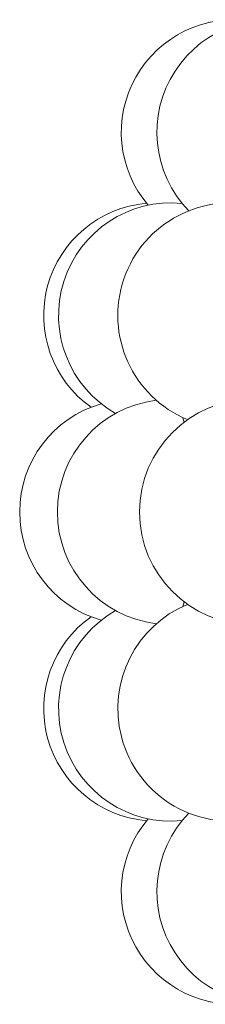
# Model space of a CAD drawing. Header units: millimetres. Extents: x 95 to 591, y 51 to 1119.
# Tile 3 of 12: x 245 to 262, y 830 to 917. Entities that reach past the tile are written whole.
import ezdxf

# ---------------------------------------------------------------- set-up
doc = ezdxf.new("R2010")
doc.units = ezdxf.units.MM

msp = doc.modelspace()

# ---------------------------------------------------------------- linework, layer by layer
at = {"color": 7, "linetype": 'Continuous', "lineweight": 15}
msp.add_line((259.923, 864.866), (260.047, 865.284), dxfattribs=at)
at = {"color": 7, "linetype": 'Continuous', "lineweight": 15, "flags": 128}
msp.add_lwpolyline([(260.047, 881.236), (259.97, 881.504), (259.923, 881.654)], dxfattribs=at)
at = {"color": 7, "linetype": 'Continuous', "lineweight": 15}
for centre, start, end in [((264.467, 906.978), 80.89896, 220.36678), ((267.63, 906.978), 69.86829, 224.20277), ((257.574, 890.714), 94.99409, 234.58743), ((258.897, 890.714), 84.39173, 240.43336), ((264.156, 890.714), 74.38659, 247.68722), ((258.793, 873.26), 97.00049, 262.99951), ((266.079, 873.26), 90, 180), ((255.445, 873.26), 105.98563, 254.01437), ((266.079, 873.26), 180, 270), ((264.156, 855.806), 112.31278, 194.40853), ((257.574, 855.806), 125.41257, 265.00591), ((258.897, 855.806), 119.56664, 275.60827), ((264.156, 855.806), 194.40853, 285.61341), ((267.63, 839.541), 135.79723, 290.13171), ((264.467, 839.541), 139.63322, 279.10104)]:
    msp.add_arc(centre, 10, start, end, dxfattribs=at)

doc.saveas('drawing.dxf')
